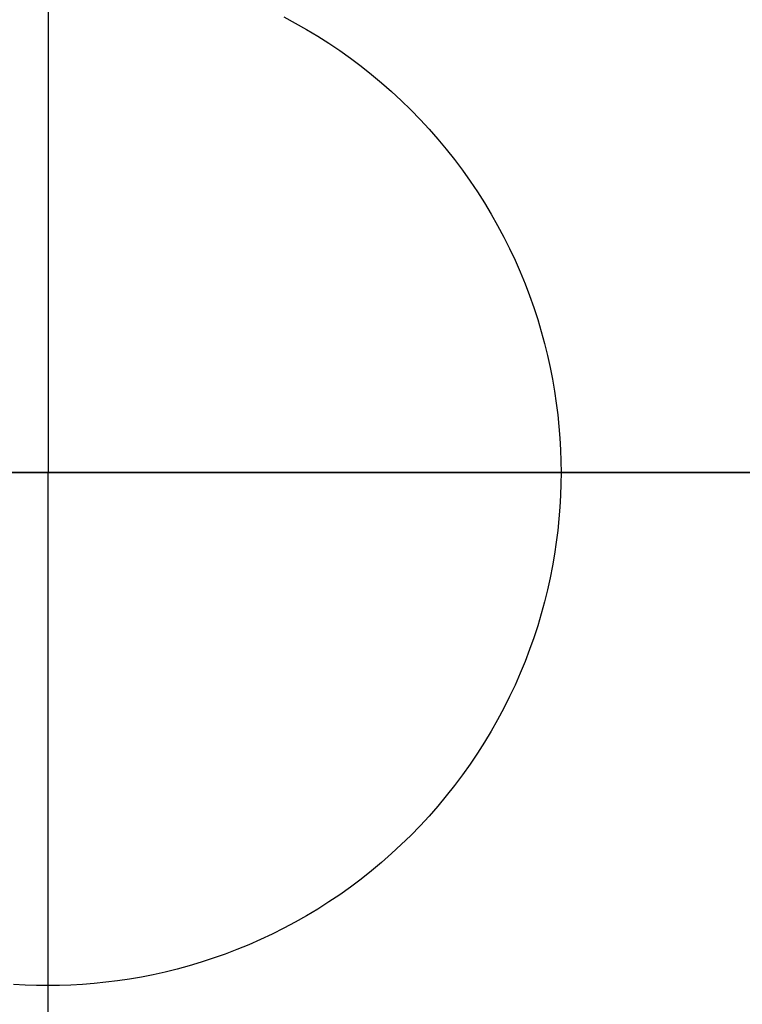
# Model space of a CAD drawing. Header units: millimetres. Extents: x -14 to 488, y -50 to 50.
# Tile 240 of 256: x 453 to 471, y -13 to 11. Entities that reach past the tile are written whole.
import ezdxf

# ---------------------------------------------------------------- set-up
doc = ezdxf.new("R2010")
doc.units = ezdxf.units.MM
doc.header["$MEASUREMENT"] = 0
doc.layers.add('Default', color=7, linetype='Continuous')

msp = doc.modelspace()

# ---------------------------------------------------------------- linework, layer by layer
at = {"layer": 'Default', "extrusion": (1.29204e-07, 2.43344e-08, 1)}
msp.add_lwpolyline([(480.443, 10.365), (480.23, 10.894), (480.005, 11.423), (479.768, 11.95), (479.518, 12.476), (479.256, 13), (478.982, 13.522), (478.695, 14.041), (478.395, 14.557), (478.083, 15.07), (477.759, 15.579), (477.422, 16.083), (477.072, 16.583), (476.71, 17.077), (476.336, 17.566), (475.949, 18.048), (475.551, 18.524), (475.141, 18.993), (474.719, 19.455), (474.285, 19.909), (473.84, 20.355), (473.384, 20.792), (472.917, 21.22), (472.439, 21.638), (471.951, 22.047), (471.453, 22.445), (470.946, 22.833), (470.429, 23.21), (469.903, 23.576), (469.368, 23.93), (468.825, 24.272), (468.274, 24.602), (467.716, 24.92), (467.151, 25.225), (466.579, 25.517), (466.001, 25.796), (465.418, 26.062), (464.829, 26.314), (464.235, 26.553), (463.637, 26.778), (463.036, 26.989), (462.431, 27.186), (461.823, 27.369), (461.212, 27.539), (460.6, 27.694), (459.986, 27.835), (459.372, 27.962), (458.756, 28.076), (458.141, 28.175), (457.526, 28.261), (456.912, 28.333), (456.299, 28.391), (455.688, 28.436), (455.08, 28.468), (454.473, 28.486), (453.87, 28.492), (453.27, 28.485), (452.673, 28.466), (452.081, 28.434), (451.493, 28.39), (450.909, 28.335), (450.331, 28.267), (449.758, 28.189), (449.191, 28.1), (448.629, 28), (448.07, 27.889), (447.509, 27.765), (446.946, 27.63), (446.383, 27.482), (445.82, 27.322), (445.256, 27.149), (444.693, 26.963), (444.13, 26.764), (443.568, 26.552), (443.008, 26.327), (442.45, 26.089), (441.895, 25.838), (441.342, 25.574), (440.792, 25.297), (440.247, 25.006), (439.705, 24.703), (439.168, 24.386), (438.636, 24.057), (438.11, 23.715), (437.59, 23.36), (437.076, 22.993), (436.569, 22.613), (436.069, 22.221), (435.577, 21.817), (435.094, 21.402), (434.619, 20.975), (434.153, 20.536), (433.696, 20.087), (433.249, 19.627), (432.812, 19.157), (432.386, 18.677), (431.97, 18.187), (431.566, 17.688), (431.173, 17.18), (430.792, 16.664), (430.423, 16.14), (430.066, 15.608), (429.721, 15.069), (429.389, 14.523), (429.071, 13.97), (428.765, 13.412), (428.472, 12.849), (428.193, 12.28), (427.927, 11.707), (427.674, 11.13), (427.436, 10.55), (427.21, 9.966), (426.999, 9.38), (426.801, 8.792), (426.616, 8.202), (426.446, 7.61), (426.288, 7.018), (426.144, 6.426), (426.014, 5.833), (425.897, 5.241), (425.792, 4.65), (425.701, 4.06), (425.623, 3.472), (425.557, 2.886), (425.504, 2.303), (425.463, 1.722), (425.433, 1.144), (425.416, 0.57), (425.41, 0)], dxfattribs=at)
at = {"layer": 'Default', "extrusion": (1.77552e-07, 3.34403e-08, 1)}
msp.add_lwpolyline([(478.583, 9.638), (478.287, 10.363), (478.021, 10.969), (477.738, 11.572), (477.438, 12.169), (477.122, 12.761), (476.791, 13.347), (476.443, 13.927), (476.079, 14.499), (475.7, 15.062), (475.306, 15.618), (474.896, 16.164), (474.472, 16.7), (474.034, 17.226), (473.582, 17.741), (473.116, 18.244), (472.638, 18.735), (472.147, 19.214), (471.643, 19.679), (471.128, 20.132), (470.603, 20.57), (470.066, 20.994), (469.52, 21.403), (468.965, 21.797), (468.401, 22.177), (467.829, 22.54), (467.25, 22.888), (466.664, 23.22), (466.072, 23.535), (465.474, 23.835), (464.872, 24.118), (464.265, 24.385), (463.655, 24.635), (463.043, 24.869), (462.428, 25.087), (461.811, 25.288), (461.193, 25.473), (460.575, 25.642), (459.957, 25.794), (459.34, 25.932), (458.724, 26.053), (458.11, 26.159), (457.498, 26.25), (456.889, 26.327), (456.283, 26.388), (455.681, 26.436), (455.084, 26.469), (454.491, 26.489), (453.903, 26.495), (453.315, 26.489), (452.721, 26.469), (452.124, 26.436), (451.522, 26.388), (450.916, 26.327), (450.307, 26.25), (449.696, 26.159), (449.081, 26.053), (448.466, 25.932), (447.848, 25.794), (447.23, 25.642), (446.612, 25.473), (445.994, 25.288), (445.378, 25.087), (444.763, 24.869), (444.15, 24.635), (443.54, 24.385), (442.933, 24.118), (442.331, 23.835), (441.733, 23.535), (441.141, 23.22), (440.555, 22.888), (439.976, 22.54), (439.404, 22.177), (438.84, 21.797), (438.285, 21.403), (437.739, 20.994), (437.203, 20.57), (436.677, 20.132), (436.162, 19.679), (435.659, 19.214), (435.168, 18.735), (434.689, 18.244), (434.223, 17.741), (433.771, 17.226), (433.333, 16.7), (432.909, 16.164), (432.499, 15.618), (432.105, 15.062), (431.726, 14.499), (431.362, 13.927), (431.015, 13.347), (430.683, 12.761), (430.367, 12.169), (430.068, 11.572), (429.785, 10.969), (429.518, 10.363), (429.267, 9.753), (429.034, 9.14), (428.816, 8.525), (428.615, 7.908), (428.43, 7.29), (428.261, 6.672), (428.108, 6.054), (427.971, 5.437), (427.849, 4.821), (427.743, 4.207), (427.652, 3.595), (427.576, 2.986), (427.514, 2.381), (427.467, 1.779), (427.434, 1.181), (427.414, 0.588), (427.407, 0)], dxfattribs=at)
at = {"layer": 'Default'}
for points in [[(453.903, 25), (453.903, 0)], [(453.903, 24.762), (453.903, 0)], [(459.644, 11.104), (459.923, 10.955), (460.2, 10.798), (460.473, 10.634), (460.743, 10.462), (461.009, 10.284), (461.271, 10.098), (461.528, 9.904), (461.781, 9.704), (462.029, 9.498), (462.272, 9.284), (462.51, 9.065), (462.742, 8.839), (462.967, 8.607), (463.187, 8.37), (463.4, 8.127), (463.607, 7.879), (463.807, 7.626), (464, 7.368), (464.186, 7.106), (464.365, 6.84), (464.537, 6.57), (464.701, 6.297), (464.857, 6.021), (465.006, 5.741), (465.148, 5.459), (465.281, 5.175), (465.407, 4.889), (465.525, 4.601), (465.635, 4.312), (465.738, 4.022), (465.833, 3.731), (465.92, 3.439), (466, 3.148), (466.072, 2.856), (466.137, 2.565), (466.194, 2.275), (466.244, 1.985), (466.287, 1.696), (466.323, 1.409), (466.352, 1.123), (466.374, 0.839), (466.39, 0.557), (466.4, 0.277), (466.403, 0)], [(459.644, 11.104), (459.923, 10.955), (460.2, 10.798), (460.473, 10.634), (460.743, 10.462), (461.009, 10.284), (461.271, 10.098), (461.528, 9.904), (461.781, 9.704), (462.029, 9.498), (462.272, 9.284), (462.51, 9.065), (462.742, 8.839), (462.967, 8.607), (463.187, 8.37), (463.4, 8.127), (463.607, 7.879), (463.807, 7.626), (464, 7.368), (464.186, 7.106), (464.365, 6.84), (464.537, 6.57), (464.701, 6.297), (464.857, 6.021), (465.006, 5.741), (465.148, 5.459), (465.281, 5.175), (465.407, 4.889), (465.525, 4.601), (465.635, 4.312), (465.738, 4.022), (465.833, 3.731), (465.92, 3.439), (466, 3.148), (466.072, 2.856), (466.137, 2.565), (466.194, 2.275), (466.244, 1.985), (466.287, 1.696), (466.323, 1.409), (466.352, 1.123), (466.374, 0.839), (466.39, 0.557), (466.4, 0.277), (466.403, 0)], [(453.903, 0), (428.903, 0)], [(466.403, 0), (466.4, -0.277), (466.39, -0.557), (466.374, -0.839), (466.352, -1.123), (466.323, -1.409), (466.287, -1.696), (466.244, -1.985), (466.194, -2.275), (466.137, -2.565), (466.072, -2.856), (466, -3.148), (465.92, -3.439), (465.833, -3.731), (465.738, -4.022), (465.635, -4.312), (465.525, -4.601), (465.407, -4.889), (465.281, -5.175), (465.148, -5.459), (465.006, -5.741), (464.857, -6.021), (464.701, -6.297), (464.537, -6.57), (464.365, -6.84), (464.186, -7.106), (464, -7.368), (463.807, -7.626), (463.607, -7.879), (463.4, -8.127), (463.187, -8.37), (462.967, -8.607), (462.742, -8.839), (462.51, -9.065), (462.272, -9.284), (462.029, -9.498), (461.781, -9.704), (461.528, -9.904), (461.271, -10.098), (461.009, -10.284), (460.743, -10.462), (460.473, -10.634), (460.2, -10.798), (459.923, -10.955), (459.644, -11.104), (459.362, -11.245), (459.078, -11.378), (458.792, -11.504), (458.504, -11.622), (458.215, -11.733), (457.925, -11.835), (457.634, -11.93), (457.342, -12.017), (457.051, -12.097), (456.759, -12.169), (456.468, -12.234), (456.177, -12.291), (455.887, -12.341), (455.599, -12.384), (455.312, -12.42), (455.026, -12.449), (454.742, -12.472), (454.46, -12.488), (454.18, -12.497), (453.903, -12.5), (453.625, -12.497), (453.345, -12.488), (453.063, -12.472)], [(466.403, 0), (466.4, -0.277), (466.39, -0.557), (466.374, -0.839), (466.352, -1.123), (466.323, -1.409), (466.287, -1.696), (466.244, -1.985), (466.194, -2.275), (466.137, -2.565), (466.072, -2.856), (466, -3.148), (465.92, -3.439), (465.833, -3.731), (465.738, -4.022), (465.635, -4.312), (465.525, -4.601), (465.407, -4.889), (465.281, -5.175), (465.148, -5.459), (465.006, -5.741), (464.857, -6.021), (464.701, -6.297), (464.537, -6.57), (464.365, -6.84), (464.186, -7.106), (464, -7.368), (463.807, -7.626), (463.607, -7.879), (463.4, -8.127), (463.187, -8.37), (462.967, -8.607), (462.742, -8.839), (462.51, -9.065), (462.272, -9.284), (462.029, -9.498), (461.781, -9.704), (461.528, -9.904), (461.271, -10.098), (461.009, -10.284), (460.743, -10.462), (460.473, -10.634), (460.2, -10.798), (459.923, -10.955), (459.644, -11.104), (459.362, -11.245), (459.078, -11.378), (458.792, -11.504), (458.504, -11.622), (458.215, -11.733), (457.925, -11.835), (457.634, -11.93), (457.342, -12.017), (457.051, -12.097), (456.759, -12.169), (456.468, -12.234), (456.177, -12.291), (455.887, -12.341), (455.599, -12.384), (455.312, -12.42), (455.026, -12.449), (454.742, -12.472), (454.46, -12.488), (454.18, -12.497), (453.903, -12.5), (453.625, -12.497), (453.345, -12.488), (453.063, -12.472)], [(478.903, 0), (453.903, 0)], [(453.903, -24.762), (453.903, 0)], [(453.903, -25), (453.903, 0)]]:
    msp.add_lwpolyline(points, dxfattribs=at)
at = {"layer": 'Default', "extrusion": (0, 1, 0)}
for points in [[(-429.141, 2), (-453.903, 2)], [(-453.903, 2), (-478.665, 2)]]:
    msp.add_lwpolyline(points, dxfattribs=at)
at = {"layer": 'Default', "extrusion": (1.29204e-07, -2.43344e-08, 1)}
msp.add_lwpolyline([(425.41, 0), (425.416, -0.57), (425.433, -1.144), (425.463, -1.722), (425.504, -2.303), (425.557, -2.886), (425.623, -3.472), (425.701, -4.06), (425.792, -4.65), (425.897, -5.241), (426.014, -5.833), (426.144, -6.426), (426.288, -7.018), (426.446, -7.61), (426.616, -8.202), (426.801, -8.792), (426.999, -9.38), (427.21, -9.966), (427.436, -10.55), (427.674, -11.13), (427.927, -11.707), (428.193, -12.28), (428.472, -12.849), (428.765, -13.412), (429.071, -13.97), (429.389, -14.523), (429.721, -15.069), (430.066, -15.608), (430.423, -16.14), (430.792, -16.664), (431.173, -17.18), (431.566, -17.688), (431.97, -18.187), (432.386, -18.677), (432.812, -19.157), (433.249, -19.627), (433.696, -20.087), (434.153, -20.536), (434.619, -20.975), (435.094, -21.402), (435.577, -21.817), (436.069, -22.221), (436.569, -22.613), (437.076, -22.993), (437.59, -23.36), (438.11, -23.715), (438.636, -24.057), (439.168, -24.386), (439.705, -24.703), (440.247, -25.006), (440.792, -25.297), (441.342, -25.574), (441.895, -25.838), (442.45, -26.089), (443.008, -26.327), (443.568, -26.552), (444.13, -26.764), (444.693, -26.963), (445.256, -27.149), (445.82, -27.322), (446.383, -27.482), (446.946, -27.63), (447.509, -27.765), (448.07, -27.889), (448.629, -28), (449.191, -28.1), (449.758, -28.189), (450.331, -28.267), (450.909, -28.335), (451.493, -28.39), (452.081, -28.434), (452.673, -28.466), (453.27, -28.485), (453.87, -28.492), (454.473, -28.486), (455.08, -28.468), (455.688, -28.436), (456.299, -28.391), (456.912, -28.333), (457.526, -28.261), (458.141, -28.175), (458.756, -28.076), (459.372, -27.962), (459.986, -27.835), (460.6, -27.694), (461.212, -27.539), (461.823, -27.369), (462.431, -27.186), (463.036, -26.989), (463.637, -26.778), (464.235, -26.553), (464.829, -26.314), (465.418, -26.062), (466.001, -25.796), (466.579, -25.517), (467.151, -25.225), (467.716, -24.92), (468.274, -24.602), (468.825, -24.272), (469.368, -23.93), (469.903, -23.576), (470.429, -23.21), (470.946, -22.833), (471.453, -22.445), (471.951, -22.047), (472.439, -21.638), (472.917, -21.22), (473.384, -20.792), (473.84, -20.355), (474.285, -19.909), (474.719, -19.455), (475.141, -18.993), (475.551, -18.524), (475.949, -18.048), (476.336, -17.566), (476.71, -17.077), (477.072, -16.583), (477.422, -16.083), (477.759, -15.579), (478.083, -15.07), (478.395, -14.557), (478.695, -14.041), (478.982, -13.522), (479.256, -13), (479.518, -12.476), (479.768, -11.95), (480.005, -11.423), (480.23, -10.894), (480.443, -10.365)], dxfattribs=at)

doc.saveas('drawing.dxf')
